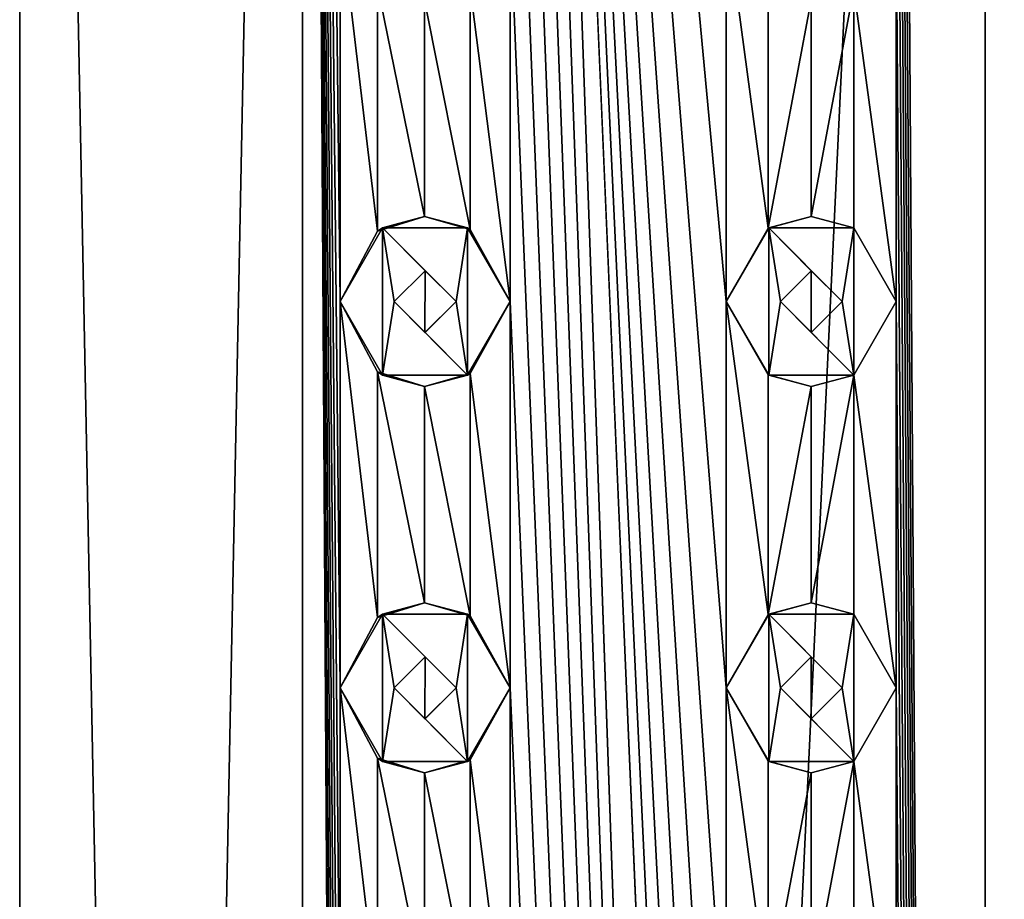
# Model space of a CAD drawing. Header units: millimetres. Extents: x -272 to 152, y 0 to 202.
# Tile 71 of 77: x -12 to 0, y 152 to 164. Entities that reach past the tile are written whole.
import ezdxf

# ---------------------------------------------------------------- set-up
doc = ezdxf.new("R2010")
doc.units = ezdxf.units.MM
doc.header["$LTSCALE"] = 65.185185
for name, color, linetype in [('114', 7, 'CONTINUOUS'), ('115', 7, 'CONTINUOUS'), ('116', 7, 'CONTINUOUS'), ('117', 7, 'CONTINUOUS'), ('118', 7, 'CONTINUOUS'), ('119', 7, 'CONTINUOUS'), ('120', 7, 'CONTINUOUS'), ('121', 7, 'CONTINUOUS'), ('122', 7, 'CONTINUOUS'), ('123', 7, 'CONTINUOUS'), ('214', 7, 'CONTINUOUS'), ('215', 7, 'CONTINUOUS'), ('216', 7, 'CONTINUOUS'), ('217', 7, 'CONTINUOUS'), ('218', 7, 'CONTINUOUS'), ('219', 7, 'CONTINUOUS'), ('220', 7, 'CONTINUOUS'), ('221', 7, 'CONTINUOUS'), ('222', 7, 'CONTINUOUS'), ('223', 7, 'CONTINUOUS'), ('31', 7, 'CONTINUOUS'), ('348', 7, 'CONTINUOUS'), ('349', 7, 'CONTINUOUS'), ('362', 7, 'CONTINUOUS'), ('363', 7, 'CONTINUOUS'), ('398', 7, 'CONTINUOUS')]:
    doc.layers.add(name, color=color, linetype=linetype)

msp = doc.modelspace()

# ---------------------------------------------------------------- linework, layer by layer
at = {"layer": '114', "linetype": 'CONTINUOUS'}
for points in [[(-2.8, 160.953, 13.5), (-3.35, 160, 13.5), (-2.8, 159.047, 13.5), (-2.8, 160.953, 13.5)], [(-1.7, 160.953, 13.5), (-2.8, 160.953, 13.5), (-1.85, 160, 13.5), (-1.7, 160.953, 13.5)], [(-2.8, 160.953, 13.5), (-2.8, 159.047, 13.5), (-2.65, 160, 13.5), (-2.8, 160.953, 13.5)], [(-2.8, 160.953, 13.5), (-2.65, 160, 13.5), (-2.25, 160.4, 13.5), (-2.8, 160.953, 13.5)], [(-1.85, 160, 13.5), (-2.8, 160.953, 13.5), (-2.25, 160.4, 13.5), (-1.85, 160, 13.5)], [(-1.7, 159.047, 13.5), (-1.7, 160.953, 13.5), (-1.85, 160, 13.5), (-1.7, 159.047, 13.5)], [(-1.15, 160, 13.5), (-1.7, 160.953, 13.5), (-1.7, 159.047, 13.5), (-1.15, 160, 13.5)], [(-2.8, 159.047, 13.5), (-1.7, 159.047, 13.5), (-2.65, 160, 13.5), (-2.8, 159.047, 13.5)], [(-2.65, 160, 13.5), (-1.7, 159.047, 13.5), (-2.25, 159.6, 13.5), (-2.65, 160, 13.5)], [(-2.25, 159.6, 13.5), (-1.7, 159.047, 13.5), (-1.85, 160, 13.5), (-2.25, 159.6, 13.5)]]:
    msp.add_3dface(points, dxfattribs=at)
at = {"layer": '115', "linetype": 'CONTINUOUS'}
for points in [[(-3.35, 160, 12.043), (-2.807, 159.051, 12.181), (-3.35, 160, 13.5), (-3.35, 160, 12.043)], [(-3.35, 160, 13.5), (-2.807, 159.051, 12.181), (-2.8, 159.047, 13.5), (-3.35, 160, 13.5)], [(-1.7, 159.047, 12.384), (-1.15, 160, 12.447), (-1.7, 159.047, 13.5), (-1.7, 159.047, 12.384)], [(-1.15, 160, 12.447), (-1.15, 160, 13.5), (-1.7, 159.047, 13.5), (-1.15, 160, 12.447)], [(-2.807, 159.051, 12.181), (-2.252, 158.9, 12.295), (-2.8, 159.047, 13.5), (-2.807, 159.051, 12.181)], [(-2.252, 158.9, 12.295), (-1.7, 159.047, 13.5), (-2.8, 159.047, 13.5), (-2.252, 158.9, 12.295)], [(-2.252, 158.9, 12.295), (-1.7, 159.047, 12.384), (-1.7, 159.047, 13.5), (-2.252, 158.9, 12.295)]]:
    msp.add_3dface(points, dxfattribs=at)
at = {"layer": '116', "linetype": 'CONTINUOUS'}
for points in [[(-2.252, 161.1, 12.295), (-2.807, 160.949, 12.181), (-2.8, 160.953, 13.5), (-2.252, 161.1, 12.295)], [(-2.252, 161.1, 12.295), (-2.8, 160.953, 13.5), (-1.7, 160.953, 13.5), (-2.252, 161.1, 12.295)], [(-1.7, 160.953, 12.384), (-2.252, 161.1, 12.295), (-1.7, 160.953, 13.5), (-1.7, 160.953, 12.384)], [(-2.807, 160.949, 12.181), (-3.35, 160, 12.043), (-2.8, 160.953, 13.5), (-2.807, 160.949, 12.181)], [(-3.35, 160, 12.043), (-3.35, 160, 13.5), (-2.8, 160.953, 13.5), (-3.35, 160, 12.043)], [(-1.15, 160, 12.447), (-1.7, 160.953, 12.384), (-1.15, 160, 13.5), (-1.15, 160, 12.447)], [(-1.7, 160.953, 12.384), (-1.7, 160.953, 13.5), (-1.15, 160, 13.5), (-1.7, 160.953, 12.384)]]:
    msp.add_3dface(points, dxfattribs=at)
at = {"layer": '117', "linetype": 'CONTINUOUS'}
for points in [[(-2.25, 160.4, 13.5), (-2.65, 160, 13.5), (-2.25, 160.4, 12.296), (-2.25, 160.4, 13.5)], [(-2.65, 160, 13.5), (-2.65, 160, 12.216), (-2.25, 160.4, 12.296), (-2.65, 160, 13.5)], [(-1.85, 160, 13.5), (-2.25, 160.4, 13.5), (-1.85, 160, 12.362), (-1.85, 160, 13.5)], [(-1.85, 160, 12.362), (-2.25, 160.4, 13.5), (-2.25, 160.4, 12.296), (-1.85, 160, 12.362)]]:
    msp.add_3dface(points, dxfattribs=at)
at = {"layer": '118', "linetype": 'CONTINUOUS'}
for points in [[(-2.65, 160, 13.5), (-2.25, 159.6, 13.5), (-2.65, 160, 12.216), (-2.65, 160, 13.5)], [(-2.65, 160, 12.216), (-2.25, 159.6, 13.5), (-2.25, 159.6, 12.296), (-2.65, 160, 12.216)], [(-2.25, 159.6, 13.5), (-1.85, 160, 13.5), (-2.25, 159.6, 12.296), (-2.25, 159.6, 13.5)], [(-1.85, 160, 13.5), (-1.85, 160, 12.362), (-2.25, 159.6, 12.296), (-1.85, 160, 13.5)]]:
    msp.add_3dface(points, dxfattribs=at)
at = {"layer": '119', "linetype": 'CONTINUOUS'}
for points in [[(-2.8, 155.953, 13.5), (-3.35, 155, 13.5), (-2.8, 154.047, 13.5), (-2.8, 155.953, 13.5)], [(-1.7, 155.953, 13.5), (-2.8, 155.953, 13.5), (-1.85, 155, 13.5), (-1.7, 155.953, 13.5)], [(-2.8, 155.953, 13.5), (-2.8, 154.047, 13.5), (-2.65, 155, 13.5), (-2.8, 155.953, 13.5)], [(-2.8, 155.953, 13.5), (-2.65, 155, 13.5), (-2.25, 155.4, 13.5), (-2.8, 155.953, 13.5)], [(-1.85, 155, 13.5), (-2.8, 155.953, 13.5), (-2.25, 155.4, 13.5), (-1.85, 155, 13.5)], [(-1.7, 154.047, 13.5), (-1.7, 155.953, 13.5), (-1.85, 155, 13.5), (-1.7, 154.047, 13.5)], [(-1.15, 155, 13.5), (-1.7, 155.953, 13.5), (-1.7, 154.047, 13.5), (-1.15, 155, 13.5)], [(-2.8, 154.047, 13.5), (-1.7, 154.047, 13.5), (-2.65, 155, 13.5), (-2.8, 154.047, 13.5)], [(-2.65, 155, 13.5), (-1.7, 154.047, 13.5), (-2.25, 154.6, 13.5), (-2.65, 155, 13.5)], [(-2.25, 154.6, 13.5), (-1.7, 154.047, 13.5), (-1.85, 155, 13.5), (-2.25, 154.6, 13.5)]]:
    msp.add_3dface(points, dxfattribs=at)
at = {"layer": '120', "linetype": 'CONTINUOUS'}
for points in [[(-3.35, 155, 12.043), (-2.807, 154.051, 12.181), (-3.35, 155, 13.5), (-3.35, 155, 12.043)], [(-3.35, 155, 13.5), (-2.807, 154.051, 12.181), (-2.8, 154.047, 13.5), (-3.35, 155, 13.5)], [(-1.7, 154.047, 12.384), (-1.15, 155, 12.447), (-1.7, 154.047, 13.5), (-1.7, 154.047, 12.384)], [(-1.15, 155, 12.447), (-1.15, 155, 13.5), (-1.7, 154.047, 13.5), (-1.15, 155, 12.447)], [(-2.807, 154.051, 12.181), (-2.252, 153.9, 12.295), (-2.8, 154.047, 13.5), (-2.807, 154.051, 12.181)], [(-2.252, 153.9, 12.295), (-1.7, 154.047, 13.5), (-2.8, 154.047, 13.5), (-2.252, 153.9, 12.295)], [(-2.252, 153.9, 12.295), (-1.7, 154.047, 12.384), (-1.7, 154.047, 13.5), (-2.252, 153.9, 12.295)]]:
    msp.add_3dface(points, dxfattribs=at)
at = {"layer": '121', "linetype": 'CONTINUOUS'}
for points in [[(-2.252, 156.1, 12.295), (-2.807, 155.949, 12.181), (-2.8, 155.953, 13.5), (-2.252, 156.1, 12.295)], [(-2.252, 156.1, 12.295), (-2.8, 155.953, 13.5), (-1.7, 155.953, 13.5), (-2.252, 156.1, 12.295)], [(-1.7, 155.953, 12.384), (-2.252, 156.1, 12.295), (-1.7, 155.953, 13.5), (-1.7, 155.953, 12.384)], [(-2.807, 155.949, 12.181), (-3.35, 155, 12.043), (-2.8, 155.953, 13.5), (-2.807, 155.949, 12.181)], [(-3.35, 155, 12.043), (-3.35, 155, 13.5), (-2.8, 155.953, 13.5), (-3.35, 155, 12.043)], [(-1.15, 155, 12.447), (-1.7, 155.953, 12.384), (-1.15, 155, 13.5), (-1.15, 155, 12.447)], [(-1.7, 155.953, 12.384), (-1.7, 155.953, 13.5), (-1.15, 155, 13.5), (-1.7, 155.953, 12.384)]]:
    msp.add_3dface(points, dxfattribs=at)
at = {"layer": '122', "linetype": 'CONTINUOUS'}
for points in [[(-2.25, 155.4, 13.5), (-2.65, 155, 13.5), (-2.25, 155.4, 12.296), (-2.25, 155.4, 13.5)], [(-2.65, 155, 13.5), (-2.65, 155, 12.216), (-2.25, 155.4, 12.296), (-2.65, 155, 13.5)], [(-1.85, 155, 13.5), (-2.25, 155.4, 13.5), (-1.85, 155, 12.362), (-1.85, 155, 13.5)], [(-1.85, 155, 12.362), (-2.25, 155.4, 13.5), (-2.25, 155.4, 12.296), (-1.85, 155, 12.362)]]:
    msp.add_3dface(points, dxfattribs=at)
at = {"layer": '123', "linetype": 'CONTINUOUS'}
for points in [[(-2.65, 155, 13.5), (-2.25, 154.6, 13.5), (-2.65, 155, 12.216), (-2.65, 155, 13.5)], [(-2.65, 155, 12.216), (-2.25, 154.6, 13.5), (-2.25, 154.6, 12.296), (-2.65, 155, 12.216)], [(-2.25, 154.6, 13.5), (-1.85, 155, 13.5), (-2.25, 154.6, 12.296), (-2.25, 154.6, 13.5)], [(-1.85, 155, 13.5), (-1.85, 155, 12.362), (-2.25, 154.6, 12.296), (-1.85, 155, 13.5)]]:
    msp.add_3dface(points, dxfattribs=at)
at = {"layer": '214', "linetype": 'CONTINUOUS'}
for points in [[(-7.8, 160.953, 12), (-8.35, 160, 12), (-7.8, 159.047, 12), (-7.8, 160.953, 12)], [(-6.7, 160.953, 12), (-7.8, 160.953, 12), (-6.85, 160, 12), (-6.7, 160.953, 12)], [(-7.8, 160.953, 12), (-7.8, 159.047, 12), (-7.65, 160, 12), (-7.8, 160.953, 12)], [(-7.8, 160.953, 12), (-7.65, 160, 12), (-7.25, 160.4, 12), (-7.8, 160.953, 12)], [(-6.85, 160, 12), (-7.8, 160.953, 12), (-7.25, 160.4, 12), (-6.85, 160, 12)], [(-6.7, 159.047, 12), (-6.7, 160.953, 12), (-6.85, 160, 12), (-6.7, 159.047, 12)], [(-6.15, 160, 12), (-6.7, 160.953, 12), (-6.7, 159.047, 12), (-6.15, 160, 12)], [(-7.8, 159.047, 12), (-6.7, 159.047, 12), (-7.65, 160, 12), (-7.8, 159.047, 12)], [(-7.65, 160, 12), (-6.7, 159.047, 12), (-7.25, 159.6, 12), (-7.65, 160, 12)], [(-7.25, 159.6, 12), (-6.7, 159.047, 12), (-6.85, 160, 12), (-7.25, 159.6, 12)]]:
    msp.add_3dface(points, dxfattribs=at)
at = {"layer": '215', "linetype": 'CONTINUOUS'}
for points in [[(-8.35, 160, 9.302), (-7.866, 159.089, 9.714), (-8.35, 160, 12), (-8.35, 160, 9.302)], [(-8.35, 160, 12), (-7.866, 159.089, 9.714), (-7.8, 159.047, 12), (-8.35, 160, 12)], [(-6.667, 159.067, 10.574), (-6.15, 160, 10.882), (-6.7, 159.047, 12), (-6.667, 159.067, 10.574)], [(-6.15, 160, 10.882), (-6.15, 160, 12), (-6.7, 159.047, 12), (-6.15, 160, 10.882)], [(-7.866, 159.089, 9.714), (-7.259, 158.9, 10.176), (-7.8, 159.047, 12), (-7.866, 159.089, 9.714)], [(-7.259, 158.9, 10.176), (-6.7, 159.047, 12), (-7.8, 159.047, 12), (-7.259, 158.9, 10.176)], [(-7.259, 158.9, 10.176), (-6.667, 159.067, 10.574), (-6.7, 159.047, 12), (-7.259, 158.9, 10.176)]]:
    msp.add_3dface(points, dxfattribs=at)
at = {"layer": '216', "linetype": 'CONTINUOUS'}
for points in [[(-7.26, 161.1, 10.176), (-7.866, 160.911, 9.714), (-7.8, 160.953, 12), (-7.26, 161.1, 10.176)], [(-7.26, 161.1, 10.176), (-7.8, 160.953, 12), (-6.7, 160.953, 12), (-7.26, 161.1, 10.176)], [(-6.668, 160.934, 10.573), (-7.26, 161.1, 10.176), (-6.7, 160.953, 12), (-6.668, 160.934, 10.573)], [(-7.866, 160.911, 9.714), (-8.35, 160, 9.302), (-7.8, 160.953, 12), (-7.866, 160.911, 9.714)], [(-8.35, 160, 9.302), (-8.35, 160, 12), (-7.8, 160.953, 12), (-8.35, 160, 9.302)], [(-6.668, 160.934, 10.573), (-6.7, 160.953, 12), (-6.15, 160, 12), (-6.668, 160.934, 10.573)], [(-6.15, 160, 10.882), (-6.668, 160.934, 10.573), (-6.15, 160, 12), (-6.15, 160, 10.882)]]:
    msp.add_3dface(points, dxfattribs=at)
at = {"layer": '217', "linetype": 'CONTINUOUS'}
for points in [[(-7.25, 160.4, 12), (-7.65, 160, 12), (-7.251, 160.4, 10.182), (-7.25, 160.4, 12)], [(-7.65, 160, 12), (-7.65, 160, 9.886), (-7.251, 160.4, 10.182), (-7.65, 160, 12)], [(-6.85, 160, 10.456), (-7.25, 160.4, 12), (-7.251, 160.4, 10.182), (-6.85, 160, 10.456)], [(-6.85, 160, 12), (-7.25, 160.4, 12), (-6.85, 160, 10.456), (-6.85, 160, 12)]]:
    msp.add_3dface(points, dxfattribs=at)
at = {"layer": '218', "linetype": 'CONTINUOUS'}
for points in [[(-7.65, 160, 12), (-7.25, 159.6, 12), (-7.65, 160, 9.886), (-7.65, 160, 12)], [(-7.65, 160, 9.886), (-7.25, 159.6, 12), (-7.252, 159.6, 10.182), (-7.65, 160, 9.886)], [(-7.25, 159.6, 12), (-6.85, 160, 12), (-7.252, 159.6, 10.182), (-7.25, 159.6, 12)], [(-6.85, 160, 12), (-6.85, 160, 10.456), (-7.252, 159.6, 10.182), (-6.85, 160, 12)]]:
    msp.add_3dface(points, dxfattribs=at)
at = {"layer": '219', "linetype": 'CONTINUOUS'}
for points in [[(-7.8, 155.953, 12), (-8.35, 155, 12), (-7.8, 154.047, 12), (-7.8, 155.953, 12)], [(-6.7, 155.953, 12), (-7.8, 155.953, 12), (-6.85, 155, 12), (-6.7, 155.953, 12)], [(-7.8, 155.953, 12), (-7.8, 154.047, 12), (-7.65, 155, 12), (-7.8, 155.953, 12)], [(-7.8, 155.953, 12), (-7.65, 155, 12), (-7.25, 155.4, 12), (-7.8, 155.953, 12)], [(-6.85, 155, 12), (-7.8, 155.953, 12), (-7.25, 155.4, 12), (-6.85, 155, 12)], [(-6.7, 154.047, 12), (-6.7, 155.953, 12), (-6.85, 155, 12), (-6.7, 154.047, 12)], [(-6.15, 155, 12), (-6.7, 155.953, 12), (-6.7, 154.047, 12), (-6.15, 155, 12)], [(-7.8, 154.047, 12), (-6.7, 154.047, 12), (-7.65, 155, 12), (-7.8, 154.047, 12)], [(-7.65, 155, 12), (-6.7, 154.047, 12), (-7.25, 154.6, 12), (-7.65, 155, 12)], [(-7.25, 154.6, 12), (-6.7, 154.047, 12), (-6.85, 155, 12), (-7.25, 154.6, 12)]]:
    msp.add_3dface(points, dxfattribs=at)
at = {"layer": '220', "linetype": 'CONTINUOUS'}
for points in [[(-8.35, 155, 9.302), (-7.866, 154.089, 9.714), (-8.35, 155, 12), (-8.35, 155, 9.302)], [(-8.35, 155, 12), (-7.866, 154.089, 9.714), (-7.8, 154.047, 12), (-8.35, 155, 12)], [(-6.667, 154.067, 10.574), (-6.15, 155, 10.882), (-6.7, 154.047, 12), (-6.667, 154.067, 10.574)], [(-6.15, 155, 10.882), (-6.15, 155, 12), (-6.7, 154.047, 12), (-6.15, 155, 10.882)], [(-7.866, 154.089, 9.714), (-7.259, 153.9, 10.176), (-7.8, 154.047, 12), (-7.866, 154.089, 9.714)], [(-7.259, 153.9, 10.176), (-6.7, 154.047, 12), (-7.8, 154.047, 12), (-7.259, 153.9, 10.176)], [(-7.259, 153.9, 10.176), (-6.667, 154.067, 10.574), (-6.7, 154.047, 12), (-7.259, 153.9, 10.176)]]:
    msp.add_3dface(points, dxfattribs=at)
at = {"layer": '221', "linetype": 'CONTINUOUS'}
for points in [[(-7.26, 156.1, 10.176), (-7.866, 155.911, 9.714), (-7.8, 155.953, 12), (-7.26, 156.1, 10.176)], [(-7.26, 156.1, 10.176), (-7.8, 155.953, 12), (-6.7, 155.953, 12), (-7.26, 156.1, 10.176)], [(-6.668, 155.934, 10.573), (-7.26, 156.1, 10.176), (-6.7, 155.953, 12), (-6.668, 155.934, 10.573)], [(-7.866, 155.911, 9.714), (-8.35, 155, 9.302), (-7.8, 155.953, 12), (-7.866, 155.911, 9.714)], [(-8.35, 155, 9.302), (-8.35, 155, 12), (-7.8, 155.953, 12), (-8.35, 155, 9.302)], [(-6.668, 155.934, 10.573), (-6.7, 155.953, 12), (-6.15, 155, 12), (-6.668, 155.934, 10.573)], [(-6.15, 155, 10.882), (-6.668, 155.934, 10.573), (-6.15, 155, 12), (-6.15, 155, 10.882)]]:
    msp.add_3dface(points, dxfattribs=at)
at = {"layer": '222', "linetype": 'CONTINUOUS'}
for points in [[(-7.25, 155.4, 12), (-7.65, 155, 12), (-7.251, 155.4, 10.182), (-7.25, 155.4, 12)], [(-7.65, 155, 12), (-7.65, 155, 9.886), (-7.251, 155.4, 10.182), (-7.65, 155, 12)], [(-6.85, 155, 10.456), (-7.25, 155.4, 12), (-7.251, 155.4, 10.182), (-6.85, 155, 10.456)], [(-6.85, 155, 12), (-7.25, 155.4, 12), (-6.85, 155, 10.456), (-6.85, 155, 12)]]:
    msp.add_3dface(points, dxfattribs=at)
at = {"layer": '223', "linetype": 'CONTINUOUS'}
for points in [[(-7.65, 155, 12), (-7.25, 154.6, 12), (-7.65, 155, 9.886), (-7.65, 155, 12)], [(-7.65, 155, 9.886), (-7.25, 154.6, 12), (-7.252, 154.6, 10.182), (-7.65, 155, 9.886)], [(-7.25, 154.6, 12), (-6.85, 155, 12), (-7.252, 154.6, 10.182), (-7.25, 154.6, 12)], [(-6.85, 155, 12), (-6.85, 155, 10.456), (-7.252, 154.6, 10.182), (-6.85, 155, 12)]]:
    msp.add_3dface(points, dxfattribs=at)
at = {"layer": '31', "linetype": 'CONTINUOUS'}
for points in [[(-8.839, 202.2, 8.839), (-12.5, 202.2), (-8.839, 15.8, 8.839), (-8.839, 202.2, 8.839)], [(-8.839, 15.8, 8.839), (-12.5, 202.2), (-12.5, 15.8), (-8.839, 15.8, 8.839)], [(-8.839, 202.2, 8.839), (-8.839, 15.8, 8.839), (-8.35, 125, 9.302), (-8.839, 202.2, 8.839)], [(-8.35, 165, 9.302), (-8.839, 202.2, 8.839), (-8.35, 160, 9.302), (-8.35, 165, 9.302)], [(-8.35, 160, 9.302), (-8.839, 202.2, 8.839), (-8.35, 155, 9.302), (-8.35, 160, 9.302)], [(-8.35, 155, 9.302), (-8.839, 202.2, 8.839), (-8.35, 150, 9.302), (-8.35, 155, 9.302)], [(-8.35, 150, 9.302), (-8.839, 202.2, 8.839), (-8.35, 145, 9.302), (-8.35, 150, 9.302)], [(-8.35, 145, 9.302), (-8.839, 202.2, 8.839), (-8.35, 140, 9.302), (-8.35, 145, 9.302)], [(-8.35, 140, 9.302), (-8.839, 202.2, 8.839), (-8.35, 135, 9.302), (-8.35, 140, 9.302)], [(-8.35, 135, 9.302), (-8.839, 202.2, 8.839), (-8.35, 130, 9.302), (-8.35, 135, 9.302)], [(-8.35, 130, 9.302), (-8.839, 202.2, 8.839), (-8.35, 125, 9.302), (-8.35, 130, 9.302)], [(0, 15.8, 12.5), (0, 202.2, 12.5), (-1.15, 190, 12.447), (0, 15.8, 12.5)], [(0, 202.2, 12.5), (0, 15.8, 12.5), (1.15, 125, 12.447), (0, 202.2, 12.5)], [(1.15, 165, 12.447), (0, 202.2, 12.5), (1.15, 160, 12.447), (1.15, 165, 12.447)], [(1.15, 160, 12.447), (0, 202.2, 12.5), (1.15, 155, 12.447), (1.15, 160, 12.447)], [(1.15, 155, 12.447), (0, 202.2, 12.5), (1.15, 150, 12.447), (1.15, 155, 12.447)], [(1.15, 150, 12.447), (0, 202.2, 12.5), (1.15, 145, 12.447), (1.15, 150, 12.447)], [(1.15, 145, 12.447), (0, 202.2, 12.5), (1.15, 140, 12.447), (1.15, 145, 12.447)], [(1.15, 140, 12.447), (0, 202.2, 12.5), (1.15, 135, 12.447), (1.15, 140, 12.447)], [(1.15, 135, 12.447), (0, 202.2, 12.5), (1.15, 130, 12.447), (1.15, 135, 12.447)], [(1.15, 130, 12.447), (0, 202.2, 12.5), (1.15, 125, 12.447), (1.15, 130, 12.447)], [(0, 15.8, 12.5), (-3.35, 125, 12.043), (-6.15, 190, 10.882), (0, 15.8, 12.5)], [(0, 15.8, 12.5), (-6.15, 190, 10.882), (-6.15, 185, 10.882), (0, 15.8, 12.5)], [(-3.35, 160, 12.043), (-3.35, 165, 12.043), (-6.15, 190, 10.882), (-3.35, 160, 12.043)], [(-3.35, 155, 12.043), (-3.35, 160, 12.043), (-6.15, 190, 10.882), (-3.35, 155, 12.043)], [(-3.35, 150, 12.043), (-3.35, 155, 12.043), (-6.15, 190, 10.882), (-3.35, 150, 12.043)], [(-3.35, 145, 12.043), (-3.35, 150, 12.043), (-6.15, 190, 10.882), (-3.35, 145, 12.043)], [(-3.35, 140, 12.043), (-3.35, 145, 12.043), (-6.15, 190, 10.882), (-3.35, 140, 12.043)], [(-3.35, 135, 12.043), (-3.35, 140, 12.043), (-6.15, 190, 10.882), (-3.35, 135, 12.043)], [(-3.35, 130, 12.043), (-3.35, 135, 12.043), (-6.15, 190, 10.882), (-3.35, 130, 12.043)], [(-3.35, 125, 12.043), (-3.35, 130, 12.043), (-6.15, 190, 10.882), (-3.35, 125, 12.043)], [(0, 15.8, 12.5), (-1.15, 190, 12.447), (-1.15, 185, 12.447), (0, 15.8, 12.5)], [(0, 15.8, 12.5), (-6.15, 185, 10.882), (-6.15, 180, 10.882), (0, 15.8, 12.5)], [(0, 15.8, 12.5), (-1.15, 185, 12.447), (-1.15, 180, 12.447), (0, 15.8, 12.5)], [(0, 15.8, 12.5), (-6.15, 180, 10.882), (-6.15, 175, 10.882), (0, 15.8, 12.5)], [(0, 15.8, 12.5), (-1.15, 180, 12.447), (-1.15, 175, 12.447), (0, 15.8, 12.5)], [(0, 15.8, 12.5), (-6.15, 175, 10.882), (-6.15, 170, 10.882), (0, 15.8, 12.5)], [(0, 15.8, 12.5), (-1.15, 175, 12.447), (-1.15, 170, 12.447), (0, 15.8, 12.5)], [(0, 15.8, 12.5), (-6.15, 170, 10.882), (-6.15, 165, 10.882), (0, 15.8, 12.5)], [(0, 15.8, 12.5), (-1.15, 170, 12.447), (-1.15, 165, 12.447), (0, 15.8, 12.5)], [(-7.866, 164.089, 9.714), (-8.35, 165, 9.302), (-7.866, 160.911, 9.714), (-7.866, 164.089, 9.714)], [(-8.35, 165, 9.302), (-8.35, 160, 9.302), (-7.866, 160.911, 9.714), (-8.35, 165, 9.302)], [(-6.15, 165, 10.882), (-6.667, 164.067, 10.574), (-6.15, 160, 10.882), (-6.15, 165, 10.882)], [(0, 15.8, 12.5), (-6.15, 165, 10.882), (-6.15, 160, 10.882), (0, 15.8, 12.5)], [(-2.807, 164.051, 12.181), (-3.35, 165, 12.043), (-2.807, 160.949, 12.181), (-2.807, 164.051, 12.181)], [(-3.35, 165, 12.043), (-3.35, 160, 12.043), (-2.807, 160.949, 12.181), (-3.35, 165, 12.043)], [(-1.15, 165, 12.447), (-1.7, 164.047, 12.384), (-1.15, 160, 12.447), (-1.15, 165, 12.447)], [(0, 15.8, 12.5), (-1.15, 165, 12.447), (-1.15, 160, 12.447), (0, 15.8, 12.5)], [(-7.259, 163.9, 10.176), (-7.866, 164.089, 9.714), (-7.26, 161.1, 10.176), (-7.259, 163.9, 10.176)], [(-7.26, 161.1, 10.176), (-7.866, 164.089, 9.714), (-7.866, 160.911, 9.714), (-7.26, 161.1, 10.176)], [(-6.667, 164.067, 10.574), (-7.259, 163.9, 10.176), (-6.668, 160.934, 10.573), (-6.667, 164.067, 10.574)], [(-6.15, 160, 10.882), (-6.667, 164.067, 10.574), (-6.668, 160.934, 10.573), (-6.15, 160, 10.882)], [(-2.252, 163.9, 12.295), (-2.807, 164.051, 12.181), (-2.807, 160.949, 12.181), (-2.252, 163.9, 12.295)], [(-1.7, 164.047, 12.384), (-2.252, 163.9, 12.295), (-2.252, 161.1, 12.295), (-1.7, 164.047, 12.384)], [(-1.7, 160.953, 12.384), (-1.7, 164.047, 12.384), (-2.252, 161.1, 12.295), (-1.7, 160.953, 12.384)], [(-1.15, 160, 12.447), (-1.7, 164.047, 12.384), (-1.7, 160.953, 12.384), (-1.15, 160, 12.447)], [(-6.668, 160.934, 10.573), (-7.259, 163.9, 10.176), (-7.26, 161.1, 10.176), (-6.668, 160.934, 10.573)], [(-2.252, 161.1, 12.295), (-2.252, 163.9, 12.295), (-2.807, 160.949, 12.181), (-2.252, 161.1, 12.295)], [(-7.866, 159.089, 9.714), (-8.35, 160, 9.302), (-7.866, 155.911, 9.714), (-7.866, 159.089, 9.714)], [(-8.35, 160, 9.302), (-8.35, 155, 9.302), (-7.866, 155.911, 9.714), (-8.35, 160, 9.302)], [(-6.15, 160, 10.882), (-6.667, 159.067, 10.574), (-6.15, 155, 10.882), (-6.15, 160, 10.882)], [(0, 15.8, 12.5), (-6.15, 160, 10.882), (-6.15, 155, 10.882), (0, 15.8, 12.5)], [(-2.807, 159.051, 12.181), (-3.35, 160, 12.043), (-2.807, 155.949, 12.181), (-2.807, 159.051, 12.181)], [(-3.35, 160, 12.043), (-3.35, 155, 12.043), (-2.807, 155.949, 12.181), (-3.35, 160, 12.043)], [(-1.15, 160, 12.447), (-1.7, 159.047, 12.384), (-1.15, 155, 12.447), (-1.15, 160, 12.447)], [(0, 15.8, 12.5), (-1.15, 160, 12.447), (-1.15, 155, 12.447), (0, 15.8, 12.5)], [(-7.259, 158.9, 10.176), (-7.866, 159.089, 9.714), (-7.26, 156.1, 10.176), (-7.259, 158.9, 10.176)], [(-7.26, 156.1, 10.176), (-7.866, 159.089, 9.714), (-7.866, 155.911, 9.714), (-7.26, 156.1, 10.176)], [(-6.667, 159.067, 10.574), (-7.259, 158.9, 10.176), (-6.668, 155.934, 10.573), (-6.667, 159.067, 10.574)], [(-6.15, 155, 10.882), (-6.667, 159.067, 10.574), (-6.668, 155.934, 10.573), (-6.15, 155, 10.882)], [(-2.252, 158.9, 12.295), (-2.807, 159.051, 12.181), (-2.807, 155.949, 12.181), (-2.252, 158.9, 12.295)], [(-1.7, 159.047, 12.384), (-2.252, 158.9, 12.295), (-2.252, 156.1, 12.295), (-1.7, 159.047, 12.384)], [(-1.7, 155.953, 12.384), (-1.7, 159.047, 12.384), (-2.252, 156.1, 12.295), (-1.7, 155.953, 12.384)], [(-1.15, 155, 12.447), (-1.7, 159.047, 12.384), (-1.7, 155.953, 12.384), (-1.15, 155, 12.447)], [(-6.668, 155.934, 10.573), (-7.259, 158.9, 10.176), (-7.26, 156.1, 10.176), (-6.668, 155.934, 10.573)], [(-2.252, 156.1, 12.295), (-2.252, 158.9, 12.295), (-2.807, 155.949, 12.181), (-2.252, 156.1, 12.295)], [(-7.866, 154.089, 9.714), (-8.35, 155, 9.302), (-7.866, 150.911, 9.714), (-7.866, 154.089, 9.714)], [(-8.35, 155, 9.302), (-8.35, 150, 9.302), (-7.866, 150.911, 9.714), (-8.35, 155, 9.302)], [(-6.15, 155, 10.882), (-6.667, 154.067, 10.574), (-6.15, 150, 10.882), (-6.15, 155, 10.882)], [(0, 15.8, 12.5), (-6.15, 155, 10.882), (-6.15, 150, 10.882), (0, 15.8, 12.5)], [(-2.807, 154.051, 12.181), (-3.35, 155, 12.043), (-2.807, 150.949, 12.181), (-2.807, 154.051, 12.181)], [(-3.35, 155, 12.043), (-3.35, 150, 12.043), (-2.807, 150.949, 12.181), (-3.35, 155, 12.043)], [(-1.15, 155, 12.447), (-1.7, 154.047, 12.384), (-1.15, 150, 12.447), (-1.15, 155, 12.447)], [(0, 15.8, 12.5), (-1.15, 155, 12.447), (-1.15, 150, 12.447), (0, 15.8, 12.5)], [(-7.259, 153.9, 10.176), (-7.866, 154.089, 9.714), (-7.26, 151.1, 10.176), (-7.259, 153.9, 10.176)], [(-7.26, 151.1, 10.176), (-7.866, 154.089, 9.714), (-7.866, 150.911, 9.714), (-7.26, 151.1, 10.176)], [(-6.667, 154.067, 10.574), (-7.259, 153.9, 10.176), (-6.668, 150.934, 10.573), (-6.667, 154.067, 10.574)], [(-6.15, 150, 10.882), (-6.667, 154.067, 10.574), (-6.668, 150.934, 10.573), (-6.15, 150, 10.882)], [(-2.252, 153.9, 12.295), (-2.807, 154.051, 12.181), (-2.807, 150.949, 12.181), (-2.252, 153.9, 12.295)], [(-1.7, 154.047, 12.384), (-2.252, 153.9, 12.295), (-2.252, 151.1, 12.295), (-1.7, 154.047, 12.384)], [(-1.7, 150.953, 12.384), (-1.7, 154.047, 12.384), (-2.252, 151.1, 12.295), (-1.7, 150.953, 12.384)], [(-1.15, 150, 12.447), (-1.7, 154.047, 12.384), (-1.7, 150.953, 12.384), (-1.15, 150, 12.447)], [(-6.668, 150.934, 10.573), (-7.259, 153.9, 10.176), (-7.26, 151.1, 10.176), (-6.668, 150.934, 10.573)], [(-2.252, 151.1, 12.295), (-2.252, 153.9, 12.295), (-2.807, 150.949, 12.181), (-2.252, 151.1, 12.295)]]:
    msp.add_3dface(points, dxfattribs=at)
at = {"layer": '348', "linetype": 'CONTINUOUS'}
for points in [[(-7.251, 155.4, 10.182), (-7.65, 155, 9.886), (-7.252, 154.6, 10.182), (-7.251, 155.4, 10.182)], [(-6.85, 155, 10.456), (-7.251, 155.4, 10.182), (-7.252, 154.6, 10.182), (-6.85, 155, 10.456)]]:
    msp.add_3dface(points, dxfattribs=at)
at = {"layer": '349', "linetype": 'CONTINUOUS'}
for points in [[(-7.251, 160.4, 10.182), (-7.65, 160, 9.886), (-7.252, 159.6, 10.182), (-7.251, 160.4, 10.182)], [(-6.85, 160, 10.456), (-7.251, 160.4, 10.182), (-7.252, 159.6, 10.182), (-6.85, 160, 10.456)]]:
    msp.add_3dface(points, dxfattribs=at)
at = {"layer": '362', "linetype": 'CONTINUOUS'}
for points in [[(-2.25, 155.4, 12.296), (-2.65, 155, 12.216), (-2.25, 154.6, 12.296), (-2.25, 155.4, 12.296)], [(-1.85, 155, 12.362), (-2.25, 155.4, 12.296), (-2.25, 154.6, 12.296), (-1.85, 155, 12.362)]]:
    msp.add_3dface(points, dxfattribs=at)
at = {"layer": '363', "linetype": 'CONTINUOUS'}
for points in [[(-2.25, 160.4, 12.296), (-2.65, 160, 12.216), (-2.25, 159.6, 12.296), (-2.25, 160.4, 12.296)], [(-1.85, 160, 12.362), (-2.25, 160.4, 12.296), (-2.25, 159.6, 12.296), (-1.85, 160, 12.362)]]:
    msp.add_3dface(points, dxfattribs=at)
at = {"layer": '398', "linetype": 'CONTINUOUS'}
for points in [[(-12.5, 15.8), (-12.5, 202.2), (-8.839, 202.2, -8.839), (-12.5, 15.8)], [(-12.5, 15.8), (-8.839, 202.2, -8.839), (-8.839, 15.8, -8.839), (-12.5, 15.8)], [(-8.839, 202.2, -8.839), (0, 202.2, -12.5), (-8.839, 15.8, -8.839), (-8.839, 202.2, -8.839)], [(0, 202.2, -12.5), (0, 15.8, -12.5), (-8.839, 15.8, -8.839), (0, 202.2, -12.5)], [(0, 202.2, -12.5), (8.839, 202.2, -8.839), (0, 15.8, -12.5), (0, 202.2, -12.5)], [(8.839, 202.2, -8.839), (8.839, 15.8, -8.839), (0, 15.8, -12.5), (8.839, 202.2, -8.839)]]:
    msp.add_3dface(points, dxfattribs=at)

doc.saveas('drawing.dxf')
